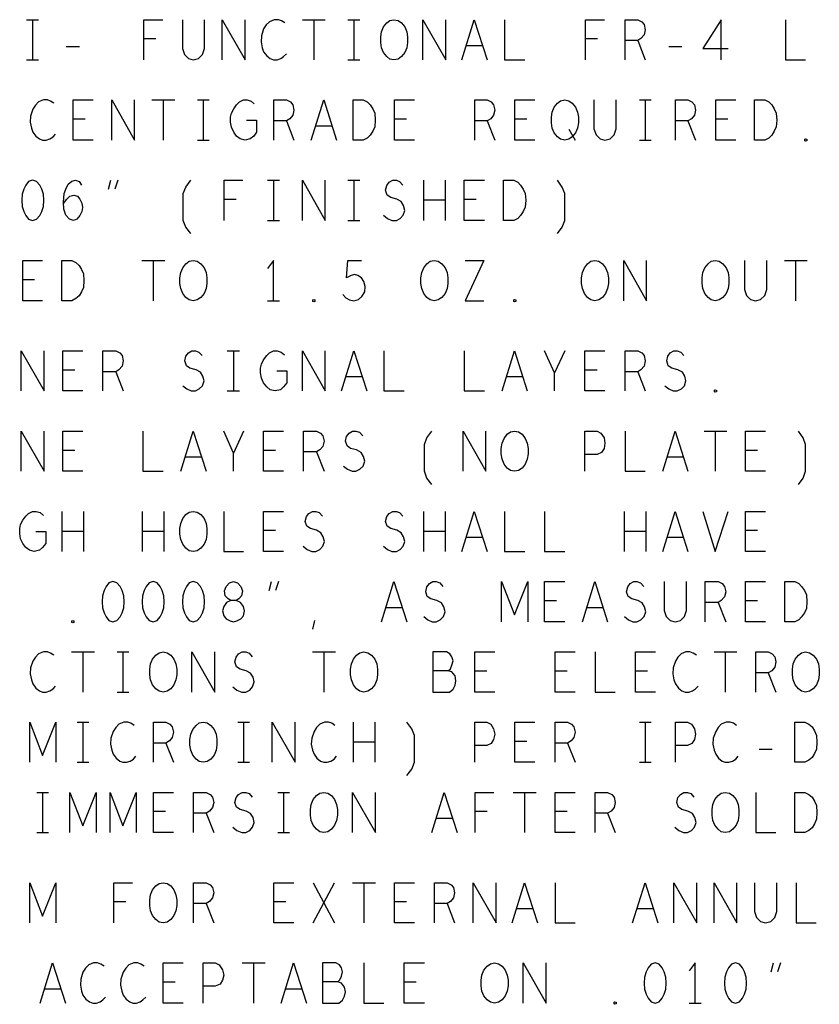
# Model space of a CAD drawing. Extents: x 28 to 61, y 25 to 46.
# Tile 46 of 50: x 49.8 to 51.8, y 40.8 to 43.2. Entities that reach past the tile are written whole.
import ezdxf

# ---------------------------------------------------------------- set-up
doc = ezdxf.new("R2010")
doc.units = 0
doc.layers.add('RVP8-IFD_F_fab', color=2, linetype='CONTINUOUS')

msp = doc.modelspace()

# ---------------------------------------------------------------- linework, layer by layer
at = {"layer": 'RVP8-IFD_F_fab'}
for points in [[(49.802, 43.245), (49.832, 43.245)], [(49.817, 43.245), (49.817, 43.145)], [(50.094, 43.145), (50.094, 43.245), (50.141, 43.245)], [(50.19, 43.245), (50.19, 43.173), (50.195, 43.158), (50.205, 43.148), (50.217, 43.145), (50.23, 43.148), (50.24, 43.158), (50.245, 43.173), (50.245, 43.245)], [(50.289, 43.145), (50.289, 43.245), (50.346, 43.145), (50.346, 43.245)], [(50.445, 43.237), (50.437, 43.242), (50.429, 43.245), (50.419, 43.245), (50.407, 43.24), (50.399, 43.232), (50.392, 43.222), (50.387, 43.205), (50.386, 43.19), (50.389, 43.175), (50.392, 43.165), (50.4, 43.155), (50.409, 43.148), (50.417, 43.145), (50.426, 43.145), (50.435, 43.148), (50.442, 43.153), (50.449, 43.16)], [(50.489, 43.245), (50.546, 43.245)], [(50.517, 43.245), (50.517, 43.145)], [(50.602, 43.245), (50.632, 43.245)], [(50.617, 43.245), (50.617, 43.145)], [(50.789, 43.145), (50.789, 43.245), (50.846, 43.145), (50.846, 43.245)], [(50.886, 43.145), (50.917, 43.245), (50.949, 43.145)], [(50.992, 43.245), (50.992, 43.145), (51.043, 43.145)], [(51.194, 43.145), (51.194, 43.245), (51.241, 43.245)], [(51.293, 43.145), (51.293, 43.245), (51.324, 43.245), (51.334, 43.24), (51.34, 43.233), (51.342, 43.22), (51.34, 43.207), (51.332, 43.198), (51.324, 43.193), (51.293, 43.193)], [(51.532, 43.145), (51.532, 43.245), (51.486, 43.173), (51.549, 43.173)], [(51.692, 43.245), (51.692, 43.145), (51.742, 43.145)], [(49.901, 43.178), (49.934, 43.178)], [(50.124, 43.197), (50.094, 43.197)], [(50.937, 43.18), (50.897, 43.18)], [(51.224, 43.197), (51.194, 43.197)], [(51.324, 43.193), (51.342, 43.145)], [(51.401, 43.178), (51.434, 43.178)], [(49.802, 43.145), (49.832, 43.145)], [(50.602, 43.145), (50.632, 43.145)], [(49.87, 43.037), (49.862, 43.042), (49.854, 43.045), (49.844, 43.045), (49.832, 43.04), (49.824, 43.032), (49.818, 43.022), (49.812, 43.005), (49.811, 42.99), (49.814, 42.975), (49.818, 42.965), (49.825, 42.955), (49.834, 42.948), (49.842, 42.945), (49.851, 42.945), (49.86, 42.948), (49.868, 42.953), (49.874, 42.96)], [(49.968, 42.945), (49.918, 42.945), (49.918, 43.045), (49.968, 43.045)], [(50.014, 42.945), (50.014, 43.045), (50.071, 42.945), (50.071, 43.045)], [(50.114, 43.045), (50.171, 43.045)], [(50.142, 43.045), (50.142, 42.945)], [(50.228, 43.045), (50.257, 43.045)], [(50.242, 43.045), (50.242, 42.945)], [(50.35, 42.995), (50.375, 42.995), (50.375, 42.965), (50.368, 42.955), (50.359, 42.948), (50.346, 42.945), (50.334, 42.948), (50.325, 42.955), (50.318, 42.965), (50.312, 42.977), (50.31, 42.99), (50.31, 43.002), (50.312, 43.012), (50.318, 43.023), (50.325, 43.033), (50.332, 43.04), (50.342, 43.045), (50.351, 43.045), (50.361, 43.042), (50.369, 43.035)], [(50.418, 42.945), (50.418, 43.045), (50.449, 43.045), (50.459, 43.04), (50.465, 43.033), (50.468, 43.02), (50.465, 43.007), (50.458, 42.998), (50.449, 42.993), (50.418, 42.993)], [(50.511, 42.945), (50.542, 43.045), (50.574, 42.945)], [(50.768, 42.945), (50.718, 42.945), (50.718, 43.045), (50.768, 43.045)], [(50.918, 42.945), (50.918, 43.045), (50.949, 43.045), (50.959, 43.04), (50.965, 43.033), (50.968, 43.02), (50.965, 43.007), (50.958, 42.998), (50.949, 42.993), (50.918, 42.993)], [(51.068, 42.945), (51.018, 42.945), (51.018, 43.045), (51.068, 43.045)], [(51.215, 43.045), (51.215, 42.973), (51.22, 42.958), (51.23, 42.948), (51.242, 42.945), (51.255, 42.948), (51.265, 42.958), (51.27, 42.973), (51.27, 43.045)], [(51.328, 43.045), (51.357, 43.045)], [(51.342, 43.045), (51.342, 42.945)], [(51.418, 42.945), (51.418, 43.045), (51.449, 43.045), (51.459, 43.04), (51.465, 43.033), (51.468, 43.02), (51.465, 43.007), (51.458, 42.998), (51.449, 42.993), (51.418, 42.993)], [(51.568, 42.945), (51.518, 42.945), (51.518, 43.045), (51.568, 43.045)], [(49.948, 42.997), (49.918, 42.997)], [(50.449, 42.993), (50.468, 42.945)], [(50.562, 42.98), (50.522, 42.98)], [(50.748, 42.997), (50.718, 42.997)], [(50.949, 42.993), (50.968, 42.945)], [(51.048, 42.997), (51.018, 42.997)], [(51.449, 42.993), (51.468, 42.945)], [(51.548, 42.997), (51.518, 42.997)], [(51.152, 42.972), (51.168, 42.945)], [(50.228, 42.945), (50.257, 42.945)], [(51.328, 42.945), (51.357, 42.945)], [(49.894, 42.787), (49.902, 42.798), (49.91, 42.805), (49.92, 42.808), (49.929, 42.805), (49.935, 42.798), (49.94, 42.788), (49.941, 42.777), (49.94, 42.767), (49.935, 42.757), (49.927, 42.748), (49.919, 42.745), (49.909, 42.748), (49.9, 42.758), (49.895, 42.773), (49.894, 42.79), (49.896, 42.812), (49.9, 42.823), (49.906, 42.835), (49.915, 42.843), (49.924, 42.845), (49.933, 42.842), (49.939, 42.833)], [(50.006, 42.823), (50.012, 42.845)], [(50.029, 42.845), (50.022, 42.823)], [(50.211, 42.712), (50.199, 42.728), (50.192, 42.745), (50.192, 42.812), (50.199, 42.828), (50.211, 42.845)], [(50.294, 42.745), (50.294, 42.845), (50.341, 42.845)], [(50.402, 42.845), (50.432, 42.845)], [(50.417, 42.845), (50.417, 42.745)], [(50.489, 42.745), (50.489, 42.845), (50.546, 42.745), (50.546, 42.845)], [(50.602, 42.845), (50.632, 42.845)], [(50.617, 42.845), (50.617, 42.745)], [(50.691, 42.758), (50.701, 42.75), (50.712, 42.745), (50.723, 42.745), (50.732, 42.75), (50.74, 42.758), (50.744, 42.77), (50.741, 42.782), (50.735, 42.792), (50.724, 42.798), (50.709, 42.802), (50.7, 42.808), (50.696, 42.82), (50.699, 42.832), (50.705, 42.84), (50.714, 42.845), (50.723, 42.845), (50.731, 42.842), (50.739, 42.833)], [(50.791, 42.745), (50.791, 42.845)], [(50.844, 42.845), (50.844, 42.745)], [(50.942, 42.745), (50.892, 42.745), (50.892, 42.845), (50.942, 42.845)], [(51.124, 42.712), (51.136, 42.728), (51.142, 42.745), (51.142, 42.812), (51.136, 42.828), (51.124, 42.845)], [(50.324, 42.797), (50.294, 42.797)], [(50.844, 42.795), (50.791, 42.795)], [(50.922, 42.797), (50.892, 42.797)], [(50.402, 42.745), (50.432, 42.745)], [(50.602, 42.745), (50.632, 42.745)], [(49.842, 42.545), (49.793, 42.545), (49.793, 42.645), (49.842, 42.645)], [(50.089, 42.645), (50.146, 42.645)], [(50.117, 42.645), (50.117, 42.545)], [(50.417, 42.545), (50.417, 42.645), (50.402, 42.625)], [(50.59, 42.56), (50.597, 42.552), (50.606, 42.547), (50.617, 42.545), (50.629, 42.548), (50.637, 42.555), (50.644, 42.567), (50.645, 42.58), (50.642, 42.593), (50.636, 42.602), (50.627, 42.608), (50.619, 42.61), (50.61, 42.608), (50.599, 42.602), (50.602, 42.645), (50.636, 42.645)], [(50.894, 42.645), (50.941, 42.645), (50.894, 42.545), (50.941, 42.545)], [(51.289, 42.545), (51.289, 42.645), (51.346, 42.545), (51.346, 42.645)], [(51.59, 42.645), (51.59, 42.573), (51.595, 42.558), (51.605, 42.548), (51.617, 42.545), (51.63, 42.548), (51.64, 42.558), (51.645, 42.573), (51.645, 42.645)], [(51.689, 42.645), (51.746, 42.645)], [(51.717, 42.645), (51.717, 42.545)], [(49.822, 42.597), (49.793, 42.597)], [(50.402, 42.545), (50.432, 42.545)], [(49.789, 42.32), (49.789, 42.42), (49.846, 42.32), (49.846, 42.42)], [(49.942, 42.32), (49.892, 42.32), (49.892, 42.42), (49.942, 42.42)], [(49.992, 42.32), (49.992, 42.42), (50.024, 42.42), (50.034, 42.415), (50.04, 42.408), (50.043, 42.395), (50.04, 42.382), (50.032, 42.373), (50.024, 42.368), (49.992, 42.368)], [(50.191, 42.333), (50.201, 42.325), (50.212, 42.32), (50.223, 42.32), (50.232, 42.325), (50.24, 42.333), (50.244, 42.345), (50.241, 42.357), (50.235, 42.367), (50.224, 42.373), (50.209, 42.377), (50.2, 42.383), (50.196, 42.395), (50.199, 42.407), (50.205, 42.415), (50.214, 42.42), (50.223, 42.42), (50.231, 42.417), (50.239, 42.408)], [(50.302, 42.42), (50.332, 42.42)], [(50.317, 42.42), (50.317, 42.32)], [(50.425, 42.37), (50.45, 42.37), (50.45, 42.34), (50.442, 42.33), (50.434, 42.323), (50.421, 42.32), (50.409, 42.323), (50.4, 42.33), (50.392, 42.34), (50.387, 42.352), (50.385, 42.365), (50.385, 42.377), (50.387, 42.387), (50.392, 42.398), (50.4, 42.408), (50.407, 42.415), (50.417, 42.42), (50.426, 42.42), (50.436, 42.417), (50.444, 42.41)], [(50.489, 42.32), (50.489, 42.42), (50.546, 42.32), (50.546, 42.42)], [(50.586, 42.32), (50.617, 42.42), (50.649, 42.32)], [(50.692, 42.42), (50.692, 42.32), (50.742, 42.32)], [(50.892, 42.42), (50.892, 42.32), (50.942, 42.32)], [(50.986, 42.32), (51.017, 42.42), (51.049, 42.32)], [(51.117, 42.32), (51.117, 42.365), (51.092, 42.42)], [(51.142, 42.42), (51.117, 42.365)], [(51.242, 42.32), (51.192, 42.32), (51.192, 42.42), (51.242, 42.42)], [(51.293, 42.32), (51.293, 42.42), (51.324, 42.42), (51.334, 42.415), (51.34, 42.408), (51.342, 42.395), (51.34, 42.382), (51.332, 42.373), (51.324, 42.368), (51.293, 42.368)], [(51.391, 42.333), (51.401, 42.325), (51.412, 42.32), (51.422, 42.32), (51.433, 42.325), (51.44, 42.333), (51.444, 42.345), (51.441, 42.357), (51.435, 42.367), (51.424, 42.373), (51.409, 42.377), (51.4, 42.383), (51.396, 42.395), (51.399, 42.407), (51.405, 42.415), (51.414, 42.42), (51.422, 42.42), (51.431, 42.417), (51.439, 42.408)], [(49.922, 42.372), (49.892, 42.372)], [(50.024, 42.368), (50.043, 42.32)], [(51.223, 42.372), (51.192, 42.372)], [(51.324, 42.368), (51.342, 42.32)], [(50.637, 42.355), (50.597, 42.355)], [(51.037, 42.355), (50.997, 42.355)], [(50.302, 42.32), (50.332, 42.32)], [(49.789, 42.12), (49.789, 42.22), (49.846, 42.12), (49.846, 42.22)], [(49.942, 42.12), (49.892, 42.12), (49.892, 42.22), (49.942, 42.22)], [(50.092, 42.22), (50.092, 42.12), (50.142, 42.12)], [(50.186, 42.12), (50.217, 42.22), (50.249, 42.12)], [(50.317, 42.12), (50.317, 42.165), (50.293, 42.22)], [(50.342, 42.22), (50.317, 42.165)], [(50.442, 42.12), (50.392, 42.12), (50.392, 42.22), (50.442, 42.22)], [(50.492, 42.12), (50.492, 42.22), (50.524, 42.22), (50.534, 42.215), (50.54, 42.208), (50.543, 42.195), (50.54, 42.182), (50.532, 42.173), (50.524, 42.168), (50.492, 42.168)], [(50.591, 42.133), (50.601, 42.125), (50.613, 42.12), (50.622, 42.12), (50.632, 42.125), (50.64, 42.133), (50.644, 42.145), (50.641, 42.157), (50.635, 42.167), (50.624, 42.173), (50.609, 42.177), (50.6, 42.183), (50.596, 42.195), (50.599, 42.207), (50.605, 42.215), (50.614, 42.22), (50.622, 42.22), (50.631, 42.217), (50.639, 42.208)], [(50.811, 42.087), (50.799, 42.103), (50.793, 42.12), (50.793, 42.187), (50.799, 42.203), (50.811, 42.22)], [(50.889, 42.12), (50.889, 42.22), (50.946, 42.12), (50.946, 42.22)], [(51.192, 42.12), (51.192, 42.22), (51.223, 42.22), (51.232, 42.215), (51.24, 42.203), (51.242, 42.19), (51.24, 42.177), (51.234, 42.167), (51.223, 42.162), (51.192, 42.162)], [(51.293, 42.22), (51.293, 42.12), (51.342, 42.12)], [(51.386, 42.12), (51.417, 42.22), (51.449, 42.12)], [(51.489, 42.22), (51.546, 42.22)], [(51.517, 42.22), (51.517, 42.12)], [(51.642, 42.12), (51.592, 42.12), (51.592, 42.22), (51.642, 42.22)], [(51.724, 42.087), (51.736, 42.103), (51.742, 42.12), (51.742, 42.187), (51.736, 42.203), (51.724, 42.22)], [(49.922, 42.172), (49.892, 42.172)], [(50.422, 42.172), (50.392, 42.172)], [(50.524, 42.168), (50.543, 42.12)], [(51.622, 42.172), (51.592, 42.172)], [(50.237, 42.155), (50.197, 42.155)], [(51.437, 42.155), (51.397, 42.155)], [(49.825, 41.97), (49.85, 41.97), (49.85, 41.94), (49.842, 41.93), (49.834, 41.923), (49.821, 41.92), (49.809, 41.923), (49.8, 41.93), (49.793, 41.94), (49.787, 41.952), (49.785, 41.965), (49.785, 41.977), (49.787, 41.987), (49.793, 41.998), (49.8, 42.008), (49.807, 42.015), (49.817, 42.02), (49.826, 42.02), (49.836, 42.017), (49.844, 42.01)], [(49.891, 41.92), (49.891, 42.02)], [(49.944, 42.02), (49.944, 41.92)], [(50.091, 41.92), (50.091, 42.02)], [(50.144, 42.02), (50.144, 41.92)], [(50.293, 42.02), (50.293, 41.92), (50.342, 41.92)], [(50.442, 41.92), (50.392, 41.92), (50.392, 42.02), (50.442, 42.02)], [(50.491, 41.933), (50.501, 41.925), (50.512, 41.92), (50.522, 41.92), (50.532, 41.925), (50.54, 41.933), (50.544, 41.945), (50.541, 41.957), (50.535, 41.967), (50.524, 41.973), (50.509, 41.977), (50.5, 41.983), (50.496, 41.995), (50.499, 42.007), (50.505, 42.015), (50.514, 42.02), (50.522, 42.02), (50.531, 42.017), (50.539, 42.008)], [(50.691, 41.933), (50.701, 41.925), (50.712, 41.92), (50.723, 41.92), (50.732, 41.925), (50.74, 41.933), (50.744, 41.945), (50.741, 41.957), (50.735, 41.967), (50.724, 41.973), (50.709, 41.977), (50.7, 41.983), (50.696, 41.995), (50.699, 42.007), (50.705, 42.015), (50.714, 42.02), (50.723, 42.02), (50.731, 42.017), (50.739, 42.008)], [(50.791, 41.92), (50.791, 42.02)], [(50.844, 42.02), (50.844, 41.92)], [(50.886, 41.92), (50.917, 42.02), (50.949, 41.92)], [(50.992, 42.02), (50.992, 41.92), (51.043, 41.92)], [(51.092, 42.02), (51.092, 41.92), (51.142, 41.92)], [(51.291, 41.92), (51.291, 42.02)], [(51.344, 42.02), (51.344, 41.92)], [(51.386, 41.92), (51.417, 42.02), (51.449, 41.92)], [(51.486, 42.02), (51.517, 41.92), (51.549, 42.02)], [(51.642, 41.92), (51.592, 41.92), (51.592, 42.02), (51.642, 42.02)], [(50.422, 41.972), (50.392, 41.972)], [(51.622, 41.972), (51.592, 41.972)], [(49.944, 41.97), (49.891, 41.97)], [(50.144, 41.97), (50.091, 41.97)], [(50.844, 41.97), (50.791, 41.97)], [(50.937, 41.955), (50.897, 41.955)], [(51.344, 41.97), (51.291, 41.97)], [(51.437, 41.955), (51.397, 41.955)], [(50.406, 41.823), (50.412, 41.845)], [(50.429, 41.845), (50.422, 41.823)], [(50.686, 41.745), (50.717, 41.845), (50.749, 41.745)], [(50.791, 41.758), (50.801, 41.75), (50.812, 41.745), (50.822, 41.745), (50.832, 41.75), (50.84, 41.758), (50.844, 41.77), (50.841, 41.782), (50.835, 41.792), (50.824, 41.798), (50.809, 41.802), (50.8, 41.808), (50.796, 41.82), (50.799, 41.832), (50.805, 41.84), (50.814, 41.845), (50.822, 41.845), (50.831, 41.842), (50.839, 41.833)], [(50.985, 41.745), (50.985, 41.845), (51.017, 41.762), (51.05, 41.845), (51.05, 41.745)], [(51.142, 41.745), (51.092, 41.745), (51.092, 41.845), (51.142, 41.845)], [(51.186, 41.745), (51.217, 41.845), (51.249, 41.745)], [(51.291, 41.758), (51.301, 41.75), (51.312, 41.745), (51.322, 41.745), (51.332, 41.75), (51.34, 41.758), (51.344, 41.77), (51.341, 41.782), (51.335, 41.792), (51.324, 41.798), (51.309, 41.802), (51.3, 41.808), (51.296, 41.82), (51.299, 41.832), (51.305, 41.84), (51.314, 41.845), (51.322, 41.845), (51.331, 41.842), (51.339, 41.833)], [(51.39, 41.845), (51.39, 41.773), (51.395, 41.758), (51.405, 41.748), (51.417, 41.745), (51.43, 41.748), (51.44, 41.758), (51.445, 41.773), (51.445, 41.845)], [(51.492, 41.745), (51.492, 41.845), (51.524, 41.845), (51.534, 41.84), (51.54, 41.833), (51.543, 41.82), (51.54, 41.807), (51.532, 41.798), (51.524, 41.793), (51.492, 41.793)], [(51.642, 41.745), (51.592, 41.745), (51.592, 41.845), (51.642, 41.845)], [(50.737, 41.78), (50.697, 41.78)], [(51.122, 41.797), (51.092, 41.797)], [(51.237, 41.78), (51.197, 41.78)], [(51.524, 41.793), (51.543, 41.745)], [(51.622, 41.797), (51.592, 41.797)], [(50.515, 41.727), (50.52, 41.748)], [(49.87, 41.662), (49.862, 41.667), (49.854, 41.67), (49.844, 41.67), (49.832, 41.665), (49.824, 41.657), (49.818, 41.647), (49.812, 41.63), (49.811, 41.615), (49.814, 41.6), (49.818, 41.59), (49.825, 41.58), (49.834, 41.573), (49.842, 41.57), (49.851, 41.57), (49.86, 41.573), (49.868, 41.578), (49.874, 41.585)], [(49.914, 41.67), (49.971, 41.67)], [(49.942, 41.67), (49.942, 41.57)], [(50.028, 41.67), (50.057, 41.67)], [(50.042, 41.67), (50.042, 41.57)], [(50.214, 41.57), (50.214, 41.67), (50.271, 41.57), (50.271, 41.67)], [(50.316, 41.583), (50.326, 41.575), (50.338, 41.57), (50.348, 41.57), (50.358, 41.575), (50.365, 41.583), (50.369, 41.595), (50.366, 41.607), (50.36, 41.617), (50.349, 41.623), (50.334, 41.627), (50.325, 41.633), (50.321, 41.645), (50.324, 41.657), (50.33, 41.665), (50.339, 41.67), (50.348, 41.67), (50.356, 41.667), (50.364, 41.658)], [(50.514, 41.67), (50.571, 41.67)], [(50.542, 41.67), (50.542, 41.57)], [(50.852, 41.623), (50.858, 41.628), (50.861, 41.637), (50.864, 41.648), (50.861, 41.658), (50.856, 41.665), (50.848, 41.67), (50.814, 41.67), (50.814, 41.57), (50.855, 41.57), (50.864, 41.577), (50.869, 41.587), (50.871, 41.598), (50.869, 41.61), (50.861, 41.62), (50.852, 41.623), (50.814, 41.623)], [(50.968, 41.57), (50.918, 41.57), (50.918, 41.67), (50.968, 41.67)], [(51.168, 41.57), (51.118, 41.57), (51.118, 41.67), (51.168, 41.67)], [(51.218, 41.67), (51.218, 41.57), (51.268, 41.57)], [(51.368, 41.57), (51.318, 41.57), (51.318, 41.67), (51.368, 41.67)], [(51.47, 41.662), (51.462, 41.667), (51.454, 41.67), (51.444, 41.67), (51.432, 41.665), (51.424, 41.657), (51.418, 41.647), (51.412, 41.63), (51.411, 41.615), (51.414, 41.6), (51.418, 41.59), (51.425, 41.58), (51.434, 41.573), (51.442, 41.57), (51.451, 41.57), (51.46, 41.573), (51.468, 41.578), (51.474, 41.585)], [(51.514, 41.67), (51.571, 41.67)], [(51.542, 41.67), (51.542, 41.57)], [(51.618, 41.57), (51.618, 41.67), (51.649, 41.67), (51.659, 41.665), (51.665, 41.658), (51.668, 41.645), (51.665, 41.632), (51.658, 41.623), (51.649, 41.618), (51.618, 41.618)], [(50.948, 41.622), (50.918, 41.622)], [(51.148, 41.622), (51.118, 41.622)], [(51.348, 41.622), (51.318, 41.622)], [(51.649, 41.618), (51.668, 41.57)], [(50.028, 41.57), (50.057, 41.57)], [(49.81, 41.395), (49.81, 41.495), (49.842, 41.412), (49.875, 41.495), (49.875, 41.395)], [(49.928, 41.495), (49.957, 41.495)], [(49.942, 41.495), (49.942, 41.395)], [(50.07, 41.487), (50.062, 41.492), (50.054, 41.495), (50.044, 41.495), (50.032, 41.49), (50.024, 41.482), (50.018, 41.472), (50.012, 41.455), (50.011, 41.44), (50.014, 41.425), (50.018, 41.415), (50.025, 41.405), (50.034, 41.398), (50.042, 41.395), (50.051, 41.395), (50.06, 41.398), (50.068, 41.403), (50.074, 41.41)], [(50.118, 41.395), (50.118, 41.495), (50.149, 41.495), (50.159, 41.49), (50.165, 41.483), (50.168, 41.47), (50.165, 41.457), (50.158, 41.448), (50.149, 41.443), (50.118, 41.443)], [(50.328, 41.495), (50.357, 41.495)], [(50.342, 41.495), (50.342, 41.395)], [(50.414, 41.395), (50.414, 41.495), (50.471, 41.395), (50.471, 41.495)], [(50.57, 41.487), (50.562, 41.492), (50.554, 41.495), (50.544, 41.495), (50.532, 41.49), (50.524, 41.482), (50.518, 41.472), (50.512, 41.455), (50.511, 41.44), (50.514, 41.425), (50.518, 41.415), (50.525, 41.405), (50.534, 41.398), (50.542, 41.395), (50.551, 41.395), (50.56, 41.398), (50.568, 41.403), (50.574, 41.41)], [(50.616, 41.395), (50.616, 41.495)], [(50.669, 41.495), (50.669, 41.395)], [(50.749, 41.362), (50.761, 41.378), (50.768, 41.395), (50.768, 41.462), (50.761, 41.478), (50.749, 41.495)], [(50.918, 41.395), (50.918, 41.495), (50.948, 41.495), (50.958, 41.49), (50.965, 41.478), (50.968, 41.465), (50.965, 41.452), (50.959, 41.442), (50.948, 41.437), (50.918, 41.437)], [(51.068, 41.395), (51.018, 41.395), (51.018, 41.495), (51.068, 41.495)], [(51.118, 41.395), (51.118, 41.495), (51.149, 41.495), (51.159, 41.49), (51.165, 41.483), (51.168, 41.47), (51.165, 41.457), (51.158, 41.448), (51.149, 41.443), (51.118, 41.443)], [(51.328, 41.495), (51.357, 41.495)], [(51.342, 41.495), (51.342, 41.395)], [(51.418, 41.395), (51.418, 41.495), (51.448, 41.495), (51.458, 41.49), (51.465, 41.478), (51.468, 41.465), (51.465, 41.452), (51.459, 41.442), (51.448, 41.437), (51.418, 41.437)], [(51.57, 41.487), (51.562, 41.492), (51.554, 41.495), (51.544, 41.495), (51.532, 41.49), (51.524, 41.482), (51.518, 41.472), (51.512, 41.455), (51.511, 41.44), (51.514, 41.425), (51.518, 41.415), (51.525, 41.405), (51.534, 41.398), (51.542, 41.395), (51.551, 41.395), (51.56, 41.398), (51.568, 41.403), (51.574, 41.41)], [(50.149, 41.443), (50.168, 41.395)], [(50.669, 41.445), (50.616, 41.445)], [(51.048, 41.447), (51.018, 41.447)], [(51.149, 41.443), (51.168, 41.395)], [(51.626, 41.428), (51.659, 41.428)], [(49.928, 41.395), (49.957, 41.395)], [(50.328, 41.395), (50.357, 41.395)], [(51.328, 41.395), (51.357, 41.395)], [(49.828, 41.32), (49.857, 41.32)], [(49.842, 41.32), (49.842, 41.22)], [(49.91, 41.22), (49.91, 41.32), (49.942, 41.237), (49.975, 41.32), (49.975, 41.22)], [(50.01, 41.22), (50.01, 41.32), (50.042, 41.237), (50.075, 41.32), (50.075, 41.22)], [(50.168, 41.22), (50.118, 41.22), (50.118, 41.32), (50.168, 41.32)], [(50.218, 41.22), (50.218, 41.32), (50.249, 41.32), (50.259, 41.315), (50.265, 41.308), (50.268, 41.295), (50.265, 41.282), (50.258, 41.273), (50.249, 41.268), (50.218, 41.268)], [(50.316, 41.233), (50.326, 41.225), (50.338, 41.22), (50.348, 41.22), (50.358, 41.225), (50.365, 41.233), (50.369, 41.245), (50.366, 41.257), (50.36, 41.267), (50.349, 41.273), (50.334, 41.277), (50.325, 41.283), (50.321, 41.295), (50.324, 41.307), (50.33, 41.315), (50.339, 41.32), (50.348, 41.32), (50.356, 41.317), (50.364, 41.308)], [(50.428, 41.32), (50.457, 41.32)], [(50.442, 41.32), (50.442, 41.22)], [(50.614, 41.22), (50.614, 41.32), (50.671, 41.22), (50.671, 41.32)], [(50.811, 41.22), (50.842, 41.32), (50.874, 41.22)], [(50.919, 41.22), (50.919, 41.32), (50.966, 41.32)], [(51.014, 41.32), (51.071, 41.32)], [(51.042, 41.32), (51.042, 41.22)], [(51.168, 41.22), (51.118, 41.22), (51.118, 41.32), (51.168, 41.32)], [(51.218, 41.22), (51.218, 41.32), (51.249, 41.32), (51.259, 41.315), (51.265, 41.308), (51.268, 41.295), (51.265, 41.282), (51.258, 41.273), (51.249, 41.268), (51.218, 41.268)], [(51.416, 41.233), (51.426, 41.225), (51.438, 41.22), (51.448, 41.22), (51.458, 41.225), (51.465, 41.233), (51.469, 41.245), (51.466, 41.257), (51.46, 41.267), (51.449, 41.273), (51.434, 41.277), (51.425, 41.283), (51.421, 41.295), (51.424, 41.307), (51.43, 41.315), (51.439, 41.32), (51.448, 41.32), (51.456, 41.317), (51.464, 41.308)], [(51.618, 41.32), (51.618, 41.22), (51.668, 41.22)], [(50.148, 41.272), (50.118, 41.272)], [(50.249, 41.268), (50.268, 41.22)], [(50.949, 41.272), (50.919, 41.272)], [(51.148, 41.272), (51.118, 41.272)], [(51.249, 41.268), (51.268, 41.22)], [(50.862, 41.255), (50.822, 41.255)], [(49.828, 41.22), (49.857, 41.22)], [(50.428, 41.22), (50.457, 41.22)], [(49.81, 40.995), (49.81, 41.095), (49.842, 41.012), (49.875, 41.095), (49.875, 40.995)], [(50.019, 40.995), (50.019, 41.095), (50.066, 41.095)], [(50.218, 40.995), (50.218, 41.095), (50.249, 41.095), (50.259, 41.09), (50.265, 41.083), (50.268, 41.07), (50.265, 41.057), (50.258, 41.048), (50.249, 41.043), (50.218, 41.043)], [(50.468, 40.995), (50.418, 40.995), (50.418, 41.095), (50.468, 41.095)], [(50.516, 40.995), (50.569, 41.095)], [(50.516, 41.095), (50.569, 40.995)], [(50.614, 41.095), (50.671, 41.095)], [(50.642, 41.095), (50.642, 40.995)], [(50.768, 40.995), (50.718, 40.995), (50.718, 41.095), (50.768, 41.095)], [(50.818, 40.995), (50.818, 41.095), (50.849, 41.095), (50.859, 41.09), (50.865, 41.083), (50.868, 41.07), (50.865, 41.057), (50.858, 41.048), (50.849, 41.043), (50.818, 41.043)], [(50.914, 40.995), (50.914, 41.095), (50.971, 40.995), (50.971, 41.095)], [(51.011, 40.995), (51.042, 41.095), (51.074, 40.995)], [(51.118, 41.095), (51.118, 40.995), (51.168, 40.995)], [(51.311, 40.995), (51.342, 41.095), (51.374, 40.995)], [(51.414, 40.995), (51.414, 41.095), (51.471, 40.995), (51.471, 41.095)], [(51.514, 40.995), (51.514, 41.095), (51.571, 40.995), (51.571, 41.095)], [(51.615, 41.095), (51.615, 41.023), (51.62, 41.008), (51.63, 40.998), (51.642, 40.995), (51.655, 40.998), (51.665, 41.008), (51.67, 41.023), (51.67, 41.095)], [(51.718, 41.095), (51.718, 40.995), (51.768, 40.995)], [(50.049, 41.047), (50.019, 41.047)], [(50.249, 41.043), (50.268, 40.995)], [(50.448, 41.047), (50.418, 41.047)], [(50.748, 41.047), (50.718, 41.047)], [(50.849, 41.043), (50.868, 40.995)], [(51.062, 41.03), (51.022, 41.03)], [(51.362, 41.03), (51.322, 41.03)], [(49.836, 40.795), (49.867, 40.895), (49.899, 40.795)], [(49.995, 40.887), (49.987, 40.892), (49.979, 40.895), (49.969, 40.895), (49.957, 40.89), (49.949, 40.882), (49.942, 40.872), (49.937, 40.855), (49.936, 40.84), (49.939, 40.825), (49.942, 40.815), (49.95, 40.805), (49.959, 40.798), (49.967, 40.795), (49.976, 40.795), (49.985, 40.798), (49.992, 40.803), (49.999, 40.81)], [(50.095, 40.887), (50.087, 40.892), (50.079, 40.895), (50.069, 40.895), (50.057, 40.89), (50.049, 40.882), (50.043, 40.872), (50.037, 40.855), (50.036, 40.84), (50.039, 40.825), (50.043, 40.815), (50.05, 40.805), (50.059, 40.798), (50.067, 40.795), (50.076, 40.795), (50.085, 40.798), (50.092, 40.803), (50.099, 40.81)], [(50.192, 40.795), (50.142, 40.795), (50.142, 40.895), (50.192, 40.895)], [(50.242, 40.795), (50.242, 40.895), (50.272, 40.895), (50.282, 40.89), (50.29, 40.878), (50.293, 40.865), (50.29, 40.852), (50.284, 40.842), (50.272, 40.837), (50.242, 40.837)], [(50.339, 40.895), (50.396, 40.895)], [(50.367, 40.895), (50.367, 40.795)], [(50.436, 40.795), (50.467, 40.895), (50.499, 40.795)], [(50.577, 40.848), (50.582, 40.853), (50.586, 40.862), (50.589, 40.873), (50.586, 40.883), (50.581, 40.89), (50.572, 40.895), (50.539, 40.895), (50.539, 40.795), (50.58, 40.795), (50.589, 40.802), (50.594, 40.812), (50.596, 40.823), (50.594, 40.835), (50.586, 40.845), (50.577, 40.848), (50.539, 40.848)], [(50.642, 40.895), (50.642, 40.795), (50.692, 40.795)], [(50.793, 40.795), (50.742, 40.795), (50.742, 40.895), (50.793, 40.895)], [(51.039, 40.795), (51.039, 40.895), (51.096, 40.795), (51.096, 40.895)], [(51.467, 40.795), (51.467, 40.895), (51.452, 40.875)], [(51.656, 40.873), (51.662, 40.895)], [(51.679, 40.895), (51.672, 40.873)], [(50.172, 40.847), (50.142, 40.847)], [(50.772, 40.847), (50.742, 40.847)], [(49.887, 40.83), (49.847, 40.83)], [(50.487, 40.83), (50.447, 40.83)], [(51.452, 40.795), (51.482, 40.795)]]:
    msp.add_lwpolyline(points, dxfattribs=at)
for points in [[(50.717, 43.145), (50.707, 43.147), (50.699, 43.153), (50.691, 43.163), (50.686, 43.175), (50.684, 43.188), (50.684, 43.202), (50.686, 43.215), (50.691, 43.227), (50.699, 43.237), (50.707, 43.243), (50.717, 43.245), (50.727, 43.243), (50.736, 43.237), (50.744, 43.227), (50.749, 43.215), (50.751, 43.202), (50.751, 43.188), (50.749, 43.175), (50.744, 43.163), (50.736, 43.153), (50.727, 43.147), (50.717, 43.145)], [(50.615, 42.945), (50.615, 43.045), (50.64, 43.045), (50.65, 43.04), (50.658, 43.033), (50.664, 43.023), (50.669, 43.012), (50.67, 42.995), (50.669, 42.978), (50.664, 42.967), (50.658, 42.957), (50.65, 42.95), (50.64, 42.945), (50.615, 42.945)], [(51.142, 42.945), (51.132, 42.947), (51.124, 42.953), (51.116, 42.963), (51.111, 42.975), (51.109, 42.988), (51.109, 43.002), (51.111, 43.015), (51.116, 43.027), (51.124, 43.037), (51.132, 43.043), (51.142, 43.045), (51.152, 43.043), (51.161, 43.037), (51.169, 43.027), (51.174, 43.015), (51.176, 43.002), (51.176, 42.988), (51.174, 42.975), (51.169, 42.963), (51.161, 42.953), (51.152, 42.947), (51.142, 42.945)], [(51.615, 42.945), (51.615, 43.045), (51.64, 43.045), (51.65, 43.04), (51.658, 43.033), (51.664, 43.023), (51.669, 43.012), (51.67, 42.995), (51.669, 42.978), (51.664, 42.967), (51.658, 42.957), (51.65, 42.95), (51.64, 42.945), (51.615, 42.945)], [(51.742, 42.942), (51.74, 42.943), (51.74, 42.947), (51.742, 42.948), (51.745, 42.947), (51.745, 42.943), (51.742, 42.942)], [(49.817, 42.845), (49.807, 42.842), (49.8, 42.833), (49.795, 42.823), (49.791, 42.81), (49.79, 42.795), (49.791, 42.78), (49.795, 42.767), (49.8, 42.757), (49.807, 42.748), (49.817, 42.745), (49.827, 42.748), (49.835, 42.757), (49.84, 42.767), (49.844, 42.78), (49.845, 42.795), (49.844, 42.81), (49.84, 42.823), (49.835, 42.833), (49.827, 42.842), (49.817, 42.845)], [(50.99, 42.745), (50.99, 42.845), (51.015, 42.845), (51.025, 42.84), (51.032, 42.833), (51.039, 42.823), (51.044, 42.812), (51.045, 42.795), (51.044, 42.778), (51.039, 42.767), (51.032, 42.757), (51.025, 42.75), (51.015, 42.745), (50.99, 42.745)], [(49.89, 42.545), (49.89, 42.645), (49.915, 42.645), (49.925, 42.64), (49.933, 42.633), (49.939, 42.623), (49.944, 42.612), (49.945, 42.595), (49.944, 42.578), (49.939, 42.567), (49.933, 42.557), (49.925, 42.55), (49.915, 42.545), (49.89, 42.545)], [(50.217, 42.545), (50.207, 42.547), (50.199, 42.553), (50.191, 42.563), (50.186, 42.575), (50.184, 42.588), (50.184, 42.602), (50.186, 42.615), (50.191, 42.627), (50.199, 42.637), (50.207, 42.643), (50.217, 42.645), (50.227, 42.643), (50.236, 42.637), (50.244, 42.627), (50.249, 42.615), (50.251, 42.602), (50.251, 42.588), (50.249, 42.575), (50.244, 42.563), (50.236, 42.553), (50.227, 42.547), (50.217, 42.545)], [(50.817, 42.545), (50.807, 42.547), (50.799, 42.553), (50.791, 42.563), (50.786, 42.575), (50.784, 42.588), (50.784, 42.602), (50.786, 42.615), (50.791, 42.627), (50.799, 42.637), (50.807, 42.643), (50.817, 42.645), (50.827, 42.643), (50.836, 42.637), (50.844, 42.627), (50.849, 42.615), (50.851, 42.602), (50.851, 42.588), (50.849, 42.575), (50.844, 42.563), (50.836, 42.553), (50.827, 42.547), (50.817, 42.545)], [(51.217, 42.545), (51.207, 42.547), (51.199, 42.553), (51.191, 42.563), (51.186, 42.575), (51.184, 42.588), (51.184, 42.602), (51.186, 42.615), (51.191, 42.627), (51.199, 42.637), (51.207, 42.643), (51.217, 42.645), (51.227, 42.643), (51.236, 42.637), (51.244, 42.627), (51.249, 42.615), (51.251, 42.602), (51.251, 42.588), (51.249, 42.575), (51.244, 42.563), (51.236, 42.553), (51.227, 42.547), (51.217, 42.545)], [(51.517, 42.545), (51.507, 42.547), (51.499, 42.553), (51.491, 42.563), (51.486, 42.575), (51.484, 42.588), (51.484, 42.602), (51.486, 42.615), (51.491, 42.627), (51.499, 42.637), (51.507, 42.643), (51.517, 42.645), (51.527, 42.643), (51.536, 42.637), (51.544, 42.627), (51.549, 42.615), (51.551, 42.602), (51.551, 42.588), (51.549, 42.575), (51.544, 42.563), (51.536, 42.553), (51.527, 42.547), (51.517, 42.545)], [(50.517, 42.542), (50.515, 42.543), (50.515, 42.547), (50.517, 42.548), (50.52, 42.547), (50.52, 42.543), (50.517, 42.542)], [(51.017, 42.542), (51.015, 42.543), (51.015, 42.547), (51.017, 42.548), (51.02, 42.547), (51.02, 42.543), (51.017, 42.542)], [(51.517, 42.317), (51.515, 42.318), (51.515, 42.322), (51.517, 42.323), (51.52, 42.322), (51.52, 42.318), (51.517, 42.317)], [(51.017, 42.12), (51.007, 42.122), (50.999, 42.128), (50.991, 42.138), (50.986, 42.15), (50.984, 42.163), (50.984, 42.177), (50.986, 42.19), (50.991, 42.202), (50.999, 42.212), (51.007, 42.218), (51.017, 42.22), (51.027, 42.218), (51.036, 42.212), (51.044, 42.202), (51.049, 42.19), (51.051, 42.177), (51.051, 42.163), (51.049, 42.15), (51.044, 42.138), (51.036, 42.128), (51.027, 42.122), (51.017, 42.12)], [(50.217, 41.92), (50.207, 41.922), (50.199, 41.928), (50.191, 41.938), (50.186, 41.95), (50.184, 41.963), (50.184, 41.977), (50.186, 41.99), (50.191, 42.002), (50.199, 42.012), (50.207, 42.018), (50.217, 42.02), (50.227, 42.018), (50.236, 42.012), (50.244, 42.002), (50.249, 41.99), (50.251, 41.977), (50.251, 41.963), (50.249, 41.95), (50.244, 41.938), (50.236, 41.928), (50.227, 41.922), (50.217, 41.92)], [(50.017, 41.845), (50.007, 41.842), (50, 41.833), (49.995, 41.823), (49.991, 41.81), (49.99, 41.795), (49.991, 41.78), (49.995, 41.767), (50, 41.757), (50.007, 41.748), (50.017, 41.745), (50.027, 41.748), (50.035, 41.757), (50.04, 41.767), (50.044, 41.78), (50.045, 41.795), (50.044, 41.81), (50.04, 41.823), (50.035, 41.833), (50.027, 41.842), (50.017, 41.845)], [(50.117, 41.845), (50.107, 41.842), (50.1, 41.833), (50.095, 41.823), (50.091, 41.81), (50.09, 41.795), (50.091, 41.78), (50.095, 41.767), (50.1, 41.757), (50.107, 41.748), (50.117, 41.745), (50.127, 41.748), (50.135, 41.757), (50.14, 41.767), (50.144, 41.78), (50.145, 41.795), (50.144, 41.81), (50.14, 41.823), (50.135, 41.833), (50.127, 41.842), (50.117, 41.845)], [(50.217, 41.845), (50.207, 41.842), (50.2, 41.833), (50.195, 41.823), (50.191, 41.81), (50.19, 41.795), (50.191, 41.78), (50.195, 41.767), (50.2, 41.757), (50.207, 41.748), (50.217, 41.745), (50.227, 41.748), (50.235, 41.757), (50.24, 41.767), (50.244, 41.78), (50.245, 41.795), (50.244, 41.81), (50.24, 41.823), (50.235, 41.833), (50.227, 41.842), (50.217, 41.845)], [(50.317, 41.745), (50.326, 41.747), (50.336, 41.752), (50.342, 41.76), (50.345, 41.772), (50.342, 41.783), (50.335, 41.793), (50.324, 41.798), (50.311, 41.798), (50.304, 41.802), (50.297, 41.81), (50.295, 41.822), (50.299, 41.833), (50.307, 41.842), (50.317, 41.845), (50.327, 41.842), (50.336, 41.833), (50.34, 41.822), (50.337, 41.81), (50.331, 41.802), (50.324, 41.798), (50.311, 41.798), (50.3, 41.793), (50.293, 41.783), (50.29, 41.772), (50.293, 41.76), (50.299, 41.752), (50.309, 41.747), (50.317, 41.745)], [(51.69, 41.745), (51.69, 41.845), (51.715, 41.845), (51.725, 41.84), (51.732, 41.833), (51.739, 41.823), (51.744, 41.812), (51.745, 41.795), (51.744, 41.778), (51.739, 41.767), (51.732, 41.757), (51.725, 41.75), (51.715, 41.745), (51.69, 41.745)], [(49.917, 41.742), (49.915, 41.743), (49.915, 41.747), (49.917, 41.748), (49.92, 41.747), (49.92, 41.743), (49.917, 41.742)], [(50.142, 41.57), (50.132, 41.572), (50.124, 41.578), (50.116, 41.588), (50.111, 41.6), (50.109, 41.613), (50.109, 41.627), (50.111, 41.64), (50.116, 41.652), (50.124, 41.662), (50.132, 41.668), (50.142, 41.67), (50.152, 41.668), (50.161, 41.662), (50.169, 41.652), (50.174, 41.64), (50.176, 41.627), (50.176, 41.613), (50.174, 41.6), (50.169, 41.588), (50.161, 41.578), (50.152, 41.572), (50.142, 41.57)], [(50.642, 41.57), (50.632, 41.572), (50.624, 41.578), (50.616, 41.588), (50.611, 41.6), (50.609, 41.613), (50.609, 41.627), (50.611, 41.64), (50.616, 41.652), (50.624, 41.662), (50.632, 41.668), (50.642, 41.67), (50.652, 41.668), (50.661, 41.662), (50.669, 41.652), (50.674, 41.64), (50.676, 41.627), (50.676, 41.613), (50.674, 41.6), (50.669, 41.588), (50.661, 41.578), (50.652, 41.572), (50.642, 41.57)], [(51.742, 41.57), (51.732, 41.572), (51.724, 41.578), (51.716, 41.588), (51.711, 41.6), (51.709, 41.613), (51.709, 41.627), (51.711, 41.64), (51.716, 41.652), (51.724, 41.662), (51.732, 41.668), (51.742, 41.67), (51.752, 41.668), (51.761, 41.662), (51.769, 41.652), (51.774, 41.64), (51.776, 41.627), (51.776, 41.613), (51.774, 41.6), (51.769, 41.588), (51.761, 41.578), (51.752, 41.572), (51.742, 41.57)], [(50.242, 41.395), (50.232, 41.397), (50.224, 41.403), (50.216, 41.413), (50.211, 41.425), (50.209, 41.438), (50.209, 41.452), (50.211, 41.465), (50.216, 41.477), (50.224, 41.487), (50.232, 41.493), (50.242, 41.495), (50.252, 41.493), (50.261, 41.487), (50.269, 41.477), (50.274, 41.465), (50.276, 41.452), (50.276, 41.438), (50.274, 41.425), (50.269, 41.413), (50.261, 41.403), (50.252, 41.397), (50.242, 41.395)], [(51.715, 41.395), (51.715, 41.495), (51.74, 41.495), (51.75, 41.49), (51.758, 41.483), (51.764, 41.473), (51.769, 41.462), (51.77, 41.445), (51.769, 41.428), (51.764, 41.417), (51.758, 41.407), (51.75, 41.4), (51.74, 41.395), (51.715, 41.395)], [(50.542, 41.22), (50.532, 41.222), (50.524, 41.228), (50.516, 41.238), (50.511, 41.25), (50.509, 41.263), (50.509, 41.277), (50.511, 41.29), (50.516, 41.302), (50.524, 41.312), (50.532, 41.318), (50.542, 41.32), (50.552, 41.318), (50.561, 41.312), (50.569, 41.302), (50.574, 41.29), (50.576, 41.277), (50.576, 41.263), (50.574, 41.25), (50.569, 41.238), (50.561, 41.228), (50.552, 41.222), (50.542, 41.22)], [(51.542, 41.22), (51.532, 41.222), (51.524, 41.228), (51.516, 41.238), (51.511, 41.25), (51.509, 41.263), (51.509, 41.277), (51.511, 41.29), (51.516, 41.302), (51.524, 41.312), (51.532, 41.318), (51.542, 41.32), (51.552, 41.318), (51.561, 41.312), (51.569, 41.302), (51.574, 41.29), (51.576, 41.277), (51.576, 41.263), (51.574, 41.25), (51.569, 41.238), (51.561, 41.228), (51.552, 41.222), (51.542, 41.22)], [(51.715, 41.22), (51.715, 41.32), (51.74, 41.32), (51.75, 41.315), (51.758, 41.308), (51.764, 41.298), (51.769, 41.287), (51.77, 41.27), (51.769, 41.253), (51.764, 41.242), (51.758, 41.232), (51.75, 41.225), (51.74, 41.22), (51.715, 41.22)], [(50.142, 40.995), (50.132, 40.997), (50.124, 41.003), (50.116, 41.013), (50.111, 41.025), (50.109, 41.038), (50.109, 41.052), (50.111, 41.065), (50.116, 41.077), (50.124, 41.087), (50.132, 41.093), (50.142, 41.095), (50.152, 41.093), (50.161, 41.087), (50.169, 41.077), (50.174, 41.065), (50.176, 41.052), (50.176, 41.038), (50.174, 41.025), (50.169, 41.013), (50.161, 41.003), (50.152, 40.997), (50.142, 40.995)], [(50.967, 40.795), (50.957, 40.797), (50.949, 40.803), (50.941, 40.813), (50.936, 40.825), (50.934, 40.838), (50.934, 40.852), (50.936, 40.865), (50.941, 40.877), (50.949, 40.887), (50.957, 40.893), (50.967, 40.895), (50.977, 40.893), (50.986, 40.887), (50.994, 40.877), (50.999, 40.865), (51.001, 40.852), (51.001, 40.838), (50.999, 40.825), (50.994, 40.813), (50.986, 40.803), (50.977, 40.797), (50.967, 40.795)], [(51.367, 40.895), (51.357, 40.892), (51.35, 40.883), (51.345, 40.873), (51.341, 40.86), (51.34, 40.845), (51.341, 40.83), (51.345, 40.817), (51.35, 40.807), (51.357, 40.798), (51.367, 40.795), (51.377, 40.798), (51.385, 40.807), (51.39, 40.817), (51.394, 40.83), (51.395, 40.845), (51.394, 40.86), (51.39, 40.873), (51.385, 40.883), (51.377, 40.892), (51.367, 40.895)], [(51.567, 40.895), (51.557, 40.892), (51.55, 40.883), (51.545, 40.873), (51.541, 40.86), (51.54, 40.845), (51.541, 40.83), (51.545, 40.817), (51.55, 40.807), (51.557, 40.798), (51.567, 40.795), (51.577, 40.798), (51.585, 40.807), (51.59, 40.817), (51.594, 40.83), (51.595, 40.845), (51.594, 40.86), (51.59, 40.873), (51.585, 40.883), (51.577, 40.892), (51.567, 40.895)], [(51.267, 40.792), (51.265, 40.793), (51.265, 40.797), (51.267, 40.798), (51.27, 40.797), (51.27, 40.793), (51.267, 40.792)]]:
    msp.add_lwpolyline(points, close=True, dxfattribs=at)

doc.saveas('drawing.dxf')
